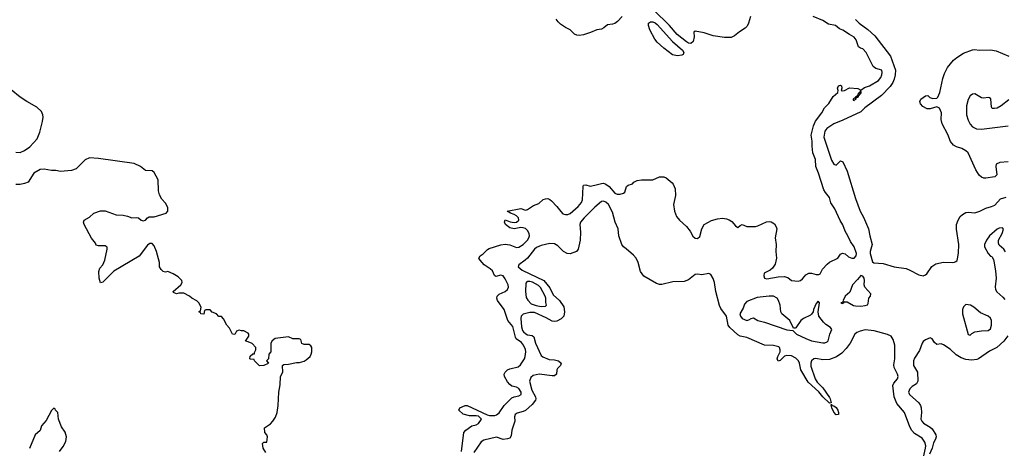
# Model space of a CAD drawing. Header units: inches. Extents: x 2347120 to 2490770, y 707513 to 877705.
# Tile 15 of 132: x 2407326 to 2416135, y 745708 to 749542. Entities that reach past the tile are written whole.
import ezdxf

# ---------------------------------------------------------------- set-up
doc = ezdxf.new("R2010")
doc.units = ezdxf.units.IN
doc.header["$MEASUREMENT"] = 0
doc.layers.add('C4704', color=7, linetype='Continuous')
doc.layers.add('C4714', color=7, linetype='Continuous')

msp = doc.modelspace()

# ---------------------------------------------------------------- linework, layer by layer
at = {"layer": 'C4704', "color": 5}
for points, elevation in [([(2407290, 748356), (2407330, 748354.8), (2407370, 748370.8), (2407416.6, 748403.4), (2407483.1, 748476.9), (2407504.7, 748535.3), (2407529.3, 748630), (2407535.1, 748670), (2407532.1, 748692.1), (2407519.5, 748719.5), (2407478.9, 748758.9), (2407388.7, 748810), (2407330, 748849), (2407250, 748913.2)], 60), ([(2409529.2, 745670), (2409505.2, 745710), (2409498, 745750), (2409510, 745762), (2409535.3, 745764.7), (2409542, 745810), (2409538, 745830), (2409518, 745850), (2409515.3, 745890), (2409570, 745926.8), (2409589.3, 745950), (2409613, 745987), (2409629.5, 746030), (2409637.6, 746090), (2409643.6, 746210), (2409655.9, 746275.9), (2409659, 746350), (2409681.2, 746390), (2409678, 746450), (2409690, 746458), (2409730, 746461), (2409803.2, 746476.8), (2409830, 746477.3), (2409870, 746487.7), (2409890, 746498.8), (2409924, 746530), (2409934, 746550), (2409939, 746570), (2409938, 746610), (2409930, 746626), (2409916.4, 746636.4), (2409870, 746638), (2409850, 746646), (2409842, 746682), (2409827.3, 746687.3), (2409770, 746688.7), (2409730, 746704), (2409610, 746689), (2409584.7, 746670), (2409571, 746650), (2409572, 746570), (2409554, 746550), (2409551.6, 746508.4), (2409534, 746490), (2409552, 746470), (2409550, 746466), (2409510, 746448), (2409470, 746446), (2409426, 746490), (2409422, 746502), (2409390, 746506), (2409386, 746510), (2409388.9, 746531.1), (2409410, 746552), (2409426, 746554), (2409426, 746566), (2409438, 746590), (2409438, 746610), (2409405.6, 746645.6), (2409370, 746662), (2409346, 746666), (2409375.3, 746710), (2409375.3, 746730), (2409370, 746738), (2409330, 746758), (2409310, 746758), (2409290, 746766), (2409264.7, 746755.3), (2409250, 746726), (2409230, 746728), (2409203.1, 746783.1), (2409178, 746810), (2409150, 746866), (2409130, 746886), (2409107.3, 746887.3), (2409086, 746910), (2409047.3, 746927.3), (2409030, 746946), (2408990, 746946), (2408978, 746942), (2408972, 746908), (2408946, 746910), (2408942, 746922), (2408928, 746930), (2408942, 746938), (2408948, 746970), (2408928, 747010), (2408910, 747028), (2408866, 747050), (2408846, 747070), (2408794.6, 747094.6), (2408750, 747095.3), (2408730, 747089), (2408702, 747102), (2408698, 747110), (2408768, 747170), (2408778, 747190), (2408775.3, 747210), (2408742, 747242), (2408698, 747270), (2408651.6, 747288.4), (2408630, 747284), (2408610, 747288.7), (2408590, 747308.7), (2408577.2, 747330), (2408575.3, 747370), (2408549, 747470), (2408530, 747518), (2408510, 747539), (2408490, 747539), (2408470, 747524), (2408394.4, 747425.6), (2408168.3, 747291.7), (2408070, 747195.3), (2408048.7, 747188.7), (2408035.3, 747230), (2408033.2, 747290), (2408041.5, 747318.5), (2408069, 747350), (2408088.7, 747390), (2408108, 747490), (2408107.3, 747507.3), (2408090, 747518), (2408030, 747518), (2408010, 747526), (2408003.1, 747543.1), (2407969.1, 747589.1), (2407902, 747710), (2407895.3, 747730), (2407902, 747750), (2407950, 747776), (2407989.5, 747810.5), (2408050, 747831), (2408090, 747831), (2408190, 747796), (2408250, 747794), (2408290, 747786), (2408330, 747771), (2408370, 747774), (2408390, 747770.7), (2408411, 747750), (2408430, 747743.1), (2408452, 747748), (2408469.4, 747770.6), (2408482.5, 747777.5), (2408530, 747777.3), (2408637.2, 747810), (2408651.6, 747830), (2408650, 747862), (2408630, 747900.9), (2408597.7, 747937.7), (2408576.2, 747976.2), (2408567.6, 748010), (2408563.5, 748110), (2408530, 748174.5), (2408510, 748191.3), (2408450, 748192.3), (2408407.7, 748227.7), (2408350, 748254.5), (2408030, 748301.2), (2407950, 748305.2), (2407910, 748289), (2407830, 748208.7), (2407790, 748193.2), (2407690, 748185.2), (2407650, 748193.2), (2407610, 748193.2), (2407545.6, 748205.6), (2407510, 748200.9), (2407451, 748170), (2407402, 748090), (2407370, 748077.2), (2407329, 748069), (2407290, 748068.7)], 60), ([(2407681.5, 745678.5), (2407715.5, 745724.5), (2407739, 745770), (2407745.2, 745810), (2407731.9, 745851.9), (2407700.1, 745900.1), (2407673.2, 745970), (2407667.3, 746027.3), (2407646, 746050), (2407642, 746062), (2407630, 746066), (2407610, 746046), (2407563.5, 745956.5), (2407522, 745910), (2407510, 745868), (2407464.7, 745830), (2407413.2, 745706.8)], 80)]:
    msp.add_lwpolyline(points, dxfattribs=dict(at, elevation=elevation))
at = {"layer": 'C4714', "color": 5, "elevation": 40}
for points in [[(2411279.4, 745680.6), (2411299.5, 745850), (2411316, 745870), (2411370, 745908.4), (2411410, 745919.3), (2411429.2, 745930), (2411456, 745970), (2411430, 745995.1), (2411410, 745999.3), (2411350, 745999.3), (2411294.5, 746014.5), (2411254, 746050), (2411264, 746070), (2411309.7, 746090.3), (2411330, 746091.7), (2411506.8, 746006.8), (2411530, 746000.7), (2411577, 746003), (2411592, 746008), (2411614.6, 746025.4), (2411660.9, 746090), (2411730, 746158.3), (2411750, 746168.9), (2411790, 746177.3), (2411812.7, 746190), (2411812.3, 746210), (2411790, 746244), (2411770, 746256), (2411730, 746264.5), (2411710, 746279.6), (2411690, 746301.6), (2411662.7, 746350), (2411661, 746370), (2411667.7, 746390), (2411690, 746408.8), (2411710, 746417.8), (2411784.2, 746435.8), (2411805.9, 746454.1), (2411840.7, 746510), (2411848, 746530), (2411852.9, 746570), (2411850.6, 746590.6), (2411831.7, 746631.7), (2411814.7, 746654.7), (2411768.9, 746688.9), (2411761.6, 746701.6), (2411737.7, 746797.7), (2411691.4, 746851.4), (2411660.5, 746950), (2411600.8, 747030), (2411593.8, 747050), (2411598.7, 747070), (2411614.2, 747085.8), (2411669.9, 747110.1), (2411690.4, 747129.6), (2411698, 747150), (2411697.3, 747170), (2411670, 747225.4), (2411650, 747249.7), (2411630, 747257.6), (2411584.6, 747244.6), (2411573.9, 747253.9), (2411554.9, 747294.9), (2411534.5, 747314.5), (2411482, 747350), (2411443.9, 747390), (2411434.5, 747410), (2411445, 747430), (2411472.6, 747447.4), (2411510, 747486.3), (2411525.7, 747494.3), (2411630, 747527.3), (2411670, 747532.9), (2411710, 747527.9), (2411770, 747505.8), (2411791.7, 747508.3), (2411829.9, 747530.1), (2411868.5, 747570), (2411881.5, 747590), (2411885.6, 747610), (2411882.8, 747630), (2411870, 747657.4), (2411850, 747675.1), (2411830, 747681.7), (2411810, 747682), (2411748.2, 747671.8), (2411710, 747681.7), (2411672.3, 747710), (2411662, 747730), (2411669.2, 747750.8), (2411713.8, 747733.8), (2411750, 747728.5), (2411770, 747730.5), (2411791.6, 747750), (2411789.5, 747770), (2411770, 747787.3), (2411750, 747799.5), (2411718, 747810), (2411688, 747830), (2411810, 747854), (2411850, 747837), (2411870, 747844), (2411921.3, 747878.7), (2411970, 747898.3), (2412010, 747932.8), (2412030, 747941), (2412050, 747942.6), (2412070, 747935.1), (2412083.2, 747923.2), (2412132.2, 747872.2), (2412165.8, 747825.8), (2412186.1, 747806.1), (2412210, 747798.5), (2412230, 747800.5), (2412250.4, 747809.6), (2412321.5, 747870), (2412352.3, 747907.7), (2412359.8, 747930), (2412365.6, 748050), (2412370, 748062), (2412390, 748064), (2412430, 748053.8), (2412470, 748060.5), (2412530, 748078.3), (2412550, 748078.5), (2412571, 748071), (2412600.2, 748050), (2412650, 747990.2), (2412670, 747982.5), (2412697.3, 747982.7), (2412727, 747990), (2412739.4, 748000.6), (2412756, 748050), (2412770, 748062), (2412807.3, 748072.7), (2412820.9, 748090), (2412850, 748104.9), (2412889.8, 748110.2), (2412989.8, 748110.2), (2413050, 748137.5), (2413090, 748135.2), (2413110, 748126.5), (2413162.6, 748082.6), (2413172.8, 748070), (2413190.1, 748030.1), (2413193.1, 747970), (2413175.1, 747890), (2413182.7, 747830), (2413201.5, 747781.5), (2413228.3, 747748.3), (2413292.7, 747692.7), (2413324.6, 747650), (2413347.2, 747607.2), (2413368.2, 747588.2), (2413390, 747584.1), (2413410, 747602), (2413428.5, 747671.5), (2413450.2, 747709.8), (2413515, 747745), (2413570, 747762.1), (2413612.5, 747767.5), (2413650, 747761.6), (2413672.5, 747752.5), (2413696.9, 747736.9), (2413730, 747698.2), (2413750, 747682.4), (2413770, 747701.6), (2413790, 747708.7), (2413831.8, 747691.8), (2413908.8, 747691.2), (2413930, 747696.9), (2414006.8, 747733.2), (2414030, 747737.3), (2414050, 747734.6), (2414077.3, 747717.3), (2414094.9, 747690), (2414099.6, 747670), (2414085.8, 747590), (2414094.9, 747530), (2414090.3, 747470), (2414097, 747410), (2414083.2, 747356.8), (2414059.7, 747320.3), (2414039.3, 747300.7), (2413986, 747274), (2413984.4, 747250), (2413990.5, 747230.5), (2414010, 747224.9), (2414110, 747243.5), (2414165.5, 747245.5), (2414197.1, 747237.1), (2414232, 747210), (2414290, 747204.4), (2414311.6, 747210), (2414330, 747224.2), (2414359.8, 747260.2), (2414385.6, 747274.4), (2414410, 747275.8), (2414450, 747263.7), (2414476.4, 747263.6), (2414487.3, 747270), (2414507.8, 747310), (2414550, 747355.3), (2414570, 747372), (2414645.2, 747410), (2414670, 747444.7), (2414685.6, 747454.4), (2414710, 747447.3), (2414742, 747422), (2414770, 747408.8), (2414790, 747410.3), (2414808.3, 747430), (2414812.3, 747450), (2414791.2, 747510), (2414757.9, 747557.9), (2414735.9, 747610), (2414710.4, 747650), (2414690, 747707.1), (2414665.2, 747745.2), (2414618.8, 747850), (2414582.5, 747902.5), (2414571.1, 747951.1), (2414535, 747995), (2414521.4, 748021.4), (2414473, 748170), (2414448.2, 748228.2), (2414445.2, 748290), (2414421.3, 748350), (2414414.6, 748410), (2414415.7, 748455.7), (2414406.1, 748510), (2414427.6, 748592.4), (2414445.6, 748634.4), (2414500.9, 748710), (2414525, 748755), (2414566.2, 748793.8), (2414605, 748855), (2414644, 748890), (2414648.7, 748910), (2414642.7, 748930), (2414650, 748951), (2414670, 748956), (2414678, 748950), (2414682, 748930), (2414674, 748910), (2414686, 748906), (2414706, 748910), (2414748.7, 748931.3), (2414825.4, 748925.4), (2414850, 748912), (2414885.2, 748934.8), (2414930, 748950.6), (2415010, 748998), (2415030, 749023.8), (2415039.8, 749050), (2415043.1, 749070), (2415038.2, 749090), (2414986.5, 749106.5), (2414962.6, 749122.6), (2414899.3, 749250), (2414870, 749281.4), (2414847.7, 749287.7), (2414830, 749298.9), (2414810, 749363.1), (2414790, 749387.1), (2414748.4, 749408.4), (2414690, 749447.8), (2414660.8, 749460.8), (2414624.4, 749490), (2414561.4, 749501.4), (2414510, 749535.3), (2414426, 749570)], [(2412716.9, 749570), (2412674.8, 749525.2), (2412650, 749508.6), (2412630, 749501.5), (2412583.4, 749496.6), (2412551.2, 749468.8), (2412530, 749456.9), (2412487.7, 749452.3), (2412432.8, 749427.2), (2412370, 749406.7), (2412330, 749401.7), (2412310, 749403.8), (2412290, 749411.8), (2412250.8, 749450.8), (2412210, 749470.7), (2412162.7, 749502.7), (2412142, 749522), (2412125.6, 749545.6)], [(2413865.2, 749570), (2413845.3, 749510), (2413834.6, 749485.4), (2413815, 749465), (2413765.4, 749434.6), (2413722, 749398), (2413690, 749383.4), (2413630, 749382.9), (2413530, 749397.1), (2413450, 749423.8), (2413370, 749438.5), (2413357.6, 749430), (2413359.2, 749390), (2413350, 749348), (2413330, 749329.8), (2413310, 749332.8), (2413290, 749344.6), (2413208.2, 749408.2), (2413139.8, 749490), (2412995.3, 749630)], [(2414803.5, 749543.5), (2414836.6, 749510), (2414913.2, 749453.2), (2414977.7, 749397.7), (2415116, 749216), (2415160.1, 749090), (2415159.6, 749050), (2415150.4, 749010), (2415138.8, 748981.2), (2415114.4, 748945.6), (2415035.5, 748864.5), (2414887, 748753), (2414850, 748718.5), (2414690, 748642.2), (2414610.2, 748610), (2414546.2, 748570), (2414530, 748545.2), (2414521.1, 748490), (2414590, 748286), (2414610, 748251), (2414630, 748241), (2414670, 748278.8), (2414690, 748270.7), (2414730, 748186.7), (2414804.1, 747944.1), (2414846.4, 747830), (2414876.2, 747776.2), (2414921, 747670), (2414930.5, 747610), (2414951.1, 747530), (2414933.5, 747470), (2414933.1, 747450), (2414954.9, 747374.9), (2414966.6, 747366.6), (2415050, 747361.7), (2415150, 747332.5), (2415255.2, 747315.2), (2415290, 747302), (2415370, 747259.3), (2415410, 747250.9), (2415430, 747258.8), (2415440.5, 747270), (2415485.1, 747334.9), (2415521.5, 747358.5), (2415590, 747373.1), (2415670, 747370.9), (2415688.2, 747371.8), (2415701.8, 747378.2), (2415712.6, 747387.4), (2415716.6, 747403.4), (2415724.9, 747455), (2415728.9, 747530), (2415707.8, 747667.8), (2415707.7, 747710), (2415721.2, 747750), (2415739.7, 747780.3), (2415759.5, 747800.5), (2415790, 747816.6), (2415810, 747819.1), (2415870, 747813.4), (2415916.4, 747830), (2415970, 747857.4), (2416019.3, 747870), (2416050, 747884), (2416100.9, 747939.1), (2416150, 747954.6)], [(2416170, 748269.4), (2416095.9, 748264.1), (2416062, 748250), (2416058.8, 748230), (2416066.8, 748153.2), (2416050, 748137.2), (2415970, 748125.1), (2415950, 748126), (2415930, 748134), (2415910, 748151.8), (2415878.5, 748198.5), (2415809.9, 748350), (2415790.6, 748370), (2415755.4, 748390), (2415706.2, 748406.2), (2415680.7, 748420.7), (2415653.1, 748453.1), (2415630, 748515.8), (2415578, 748610), (2415571.1, 748650), (2415571.5, 748710), (2415554, 748750), (2415530, 748761.7), (2415470, 748744.7), (2415445.1, 748745.1), (2415406.8, 748766.8), (2415383.5, 748790), (2415378.5, 748810), (2415388.4, 748830), (2415430, 748861.7), (2415450, 748864.4), (2415467.3, 748847.3), (2415495.8, 748835.8), (2415530, 748840.9), (2415539.9, 748850), (2415556.4, 748890), (2415584, 749016), (2415599.1, 749060.9), (2415625.2, 749114.8), (2415680.2, 749179.8), (2415710, 749203.9), (2415770, 749241.1), (2415850, 749272.8), (2415870, 749275), (2415910.2, 749269.8), (2416011.4, 749271.4), (2416063.1, 749263.1), (2416175.6, 749215.6)], [(2416174.3, 748825.7), (2416107.3, 748770), (2416070, 748749.6), (2416046.3, 748746.3), (2416026.6, 748746.6), (2416018.6, 748758.6), (2416013.2, 748833.2), (2416003.1, 748843.1), (2415990, 748845.2), (2415950, 748839), (2415930, 748842), (2415870, 748879), (2415850, 748877.2), (2415830, 748861.2), (2415810, 748828.7), (2415797.6, 748770), (2415796.5, 748690), (2415810, 748643), (2415828.4, 748608.4), (2415850, 748584.9), (2415886.5, 748566.5), (2415930, 748561.4), (2416170, 748592.2)], [(2415410.7, 745630), (2415429.9, 745710), (2415431.6, 745731.6), (2415424.4, 745764.4), (2415398.6, 745798.6), (2415330, 745840.7), (2415306.5, 745866.5), (2415290, 745899.6), (2415242.6, 746030), (2415172.6, 746110), (2415150, 746169.7), (2415136.4, 746270), (2415145.2, 746290), (2415179.6, 746330), (2415184, 746350), (2415179.9, 746370), (2415148, 746430), (2415146, 746454), (2415153.9, 746510), (2415154.4, 746630), (2415140.2, 746680.2), (2415122.1, 746710), (2415090, 746726.6), (2414970, 746758.3), (2414890, 746767.9), (2414843.8, 746756.2), (2414815.7, 746744.3), (2414797.7, 746730), (2414755.3, 746650), (2414719.1, 746600.9), (2414680.2, 746559.8), (2414634.2, 746525.8), (2414570, 746501.5), (2414510, 746499.7), (2414449.6, 746510.4), (2414430, 746507.8), (2414410, 746491.8), (2414403.5, 746470), (2414404.5, 746444.5), (2414443.2, 746330), (2414461.3, 746301.3), (2414510.2, 746250), (2414570, 746163.7), (2414577.8, 746150), (2414584.7, 746115.3), (2414570, 746111.8), (2414510, 746168.6), (2414474.2, 746214.2), (2414379.6, 746299.6), (2414313.8, 746410), (2414302, 746470), (2414293.4, 746490), (2414270, 746515.8), (2414230, 746535.6), (2414190, 746538), (2414169, 746531), (2414130, 746493.6), (2414110, 746486.6), (2414102.6, 746510), (2414107.1, 746530), (2414129.8, 746570), (2414130.8, 746589.2), (2414123.5, 746610), (2414116.2, 746616.2), (2414070, 746629.2), (2413990, 746632.2), (2413830, 746699), (2413770, 746711.3), (2413750, 746723.4), (2413678.2, 746790), (2413664.7, 746810), (2413649.2, 746890), (2413598.5, 746958.5), (2413585.1, 746985.1), (2413552.4, 747110), (2413542.5, 747190), (2413530, 747228.1), (2413510, 747262.3), (2413490, 747270.6), (2413430, 747260.2), (2413390, 747266.6), (2413370, 747261.9), (2413310, 747216.2), (2413270, 747200.9), (2413170, 747198.2), (2413070, 747173.7), (2413050, 747173.9), (2413021.9, 747181.9), (2412910, 747246.6), (2412880.7, 747290), (2412859.4, 747370), (2412841, 747410), (2412817.3, 747437.3), (2412752.8, 747492.8), (2412726.6, 747510), (2412712.6, 747530), (2412684.7, 747610), (2412679.9, 747670), (2412653.5, 747730), (2412630, 747819.3), (2412593, 747890), (2412570, 747909.6), (2412550, 747917.4), (2412530, 747914.7), (2412470, 747866.6), (2412375.1, 747770), (2412343.9, 747730), (2412335.8, 747710), (2412342.7, 747642.7), (2412339.1, 747570), (2412322.3, 747490), (2412306.5, 747470), (2412250, 747447.5), (2412223.5, 747450), (2412190, 747468.8), (2412139.7, 747519.7), (2412110, 747538), (2412070, 747539.6), (2411990, 747521.9), (2411950, 747505.4), (2411930, 747490.7), (2411869.4, 747410), (2411849.3, 747390), (2411790.3, 747350), (2411786.7, 747330), (2411821.8, 747301.8), (2412015.2, 747210), (2412070, 747144), (2412099.8, 747079.8), (2412154.7, 747030), (2412193.2, 746973.2), (2412201.3, 746930), (2412192.6, 746890), (2412170, 746866.9), (2412130, 746844.3), (2412110, 746841.7), (2412090, 746845.2), (2412036.2, 746876.2), (2411930, 746922.2), (2411890, 746921.8), (2411830.9, 746909.1), (2411813.4, 746890), (2411810.1, 746870), (2411814.8, 746794.8), (2411823.5, 746763.5), (2411831.7, 746750), (2411852.9, 746732.9), (2411870, 746724.1), (2411910, 746716.6), (2411925.3, 746705.3), (2411938.9, 746650), (2411990, 746539.6), (2412007, 746527.1), (2412063.4, 746503.4), (2412110, 746499.3), (2412144.9, 746490), (2412168.9, 746468.9), (2412164.2, 746450), (2412136.5, 746423.5), (2412130.2, 746410), (2412128.4, 746370), (2412110, 746357.4), (2412090, 746355.4), (2411972.3, 746372.3), (2411920.7, 746359.3), (2411898.4, 746341.6), (2411887.5, 746310), (2411907.1, 746227.1), (2411939.8, 746170), (2411942.7, 746150), (2411939.6, 746140.4), (2411910, 746099.1), (2411850, 746047.7), (2411830, 746036.2), (2411777.6, 746022.4), (2411757.1, 746010), (2411751.6, 745990), (2411756.6, 745950), (2411728.1, 745871.9), (2411721.2, 745818.8), (2411710, 745800.3), (2411690, 745791.7), (2411650, 745788.3), (2411590, 745807.3), (2411477.9, 745782.1), (2411454.8, 745765.2), (2411389, 745671)], [(2416146.6, 747466.6), (2416129, 747490), (2416090, 747525.2), (2416082, 747542), (2416082, 747570), (2416115.6, 747630), (2416128.7, 747668.7), (2416118.9, 747678.9), (2416090, 747676.3), (2416070, 747667), (2416002, 747610), (2415974, 747570), (2415957.3, 747530), (2415958.4, 747510), (2415989.5, 747450), (2416010, 747427.9), (2416022.5, 747422.5), (2416038.3, 747398.3), (2416041.8, 747381.8), (2416056, 747296), (2416061, 747230), (2416052.1, 747152.1), (2416055.8, 747130), (2416068.1, 747108.1), (2416121.3, 747061.3), (2416139.4, 747039.4)], [(2416164.8, 746715.2), (2416130, 746666.6), (2416067.7, 746610), (2416002.5, 746577.5), (2415904.9, 746510), (2415890, 746503.1), (2415843, 746497), (2415790, 746501.4), (2415750, 746517), (2415705.4, 746545.4), (2415650, 746595.9), (2415590, 746633), (2415570, 746643), (2415530, 746637), (2415510, 746656), (2415490, 746687.6), (2415470, 746696.4), (2415430, 746677.2), (2415410, 746663.5), (2415400.9, 746650), (2415377.3, 746582.7), (2415330, 746514.2), (2415321.1, 746490), (2415323.7, 746450), (2415356.6, 746390), (2415361.7, 746310), (2415350, 746285), (2415310, 746262.2), (2415290, 746241.6), (2415278.1, 746210), (2415285.8, 746190), (2415370, 746116.1), (2415385.9, 746090), (2415392.1, 746070), (2415394.6, 746030), (2415388.6, 745970), (2415396.3, 745950), (2415412.7, 745932.7), (2415470, 745898.6), (2415490, 745881.1), (2415521, 745830), (2415525.4, 745810), (2415519.7, 745790), (2415502.1, 745757.9), (2415490, 745709.6), (2415464.7, 745655.3)]]:
    msp.add_lwpolyline(points, dxfattribs=at)
for points in [[(2413210, 749219), (2413166.8, 749226.8), (2413090, 749287.6), (2413030, 749342.2), (2413008.2, 749368.2), (2412962.2, 749450), (2412951.3, 749488.7), (2412951.8, 749510), (2412970, 749521.7), (2412990, 749522.2), (2413010, 749514.2), (2413030, 749498.4), (2413165.6, 749345.6), (2413256.2, 749270), (2413268.9, 749250), (2413262.4, 749230), (2413250, 749225)], [(2414850, 748906), (2414834, 748886), (2414830, 748888), (2414819.8, 748860.2), (2414804.7, 748850), (2414799.8, 748840.2), (2414790, 748839), (2414781, 748830), (2414781, 748821), (2414790, 748818), (2414794.2, 748825.8), (2414808, 748830), (2414802, 748838), (2414810, 748834), (2414812.3, 748847.7), (2414826, 748850), (2414822, 748858), (2414830, 748852), (2414834, 748866), (2414842, 748870), (2414842, 748878), (2414850, 748882), (2414853.2, 748890)], [(2411870, 747201.7), (2411862.5, 747197.5), (2411853.6, 747186.4), (2411849.5, 747109.5), (2411857.1, 747057.1), (2411871.9, 747031.9), (2411901.8, 747001.8), (2411945.2, 746985.2), (2411990, 746977.4), (2412030, 746981), (2412039, 746990), (2412031.5, 747011.5), (2412033.1, 747050), (2412027.9, 747070), (2411986.6, 747146.6), (2411966, 747166), (2411913.3, 747193.3), (2411890, 747200.3)], [(2414850, 747253.8), (2414822.6, 747217.4), (2414777.5, 747170), (2414753.9, 747106.1), (2414710.4, 747070), (2414694, 747030), (2414696, 747024), (2414690, 747022), (2414686.7, 747013.3), (2414672, 747010), (2414683.5, 747003.5), (2414699, 747010), (2414702.7, 747017.3), (2414730, 747019.3), (2414786.2, 746986.2), (2414802, 746982), (2414850, 746978.9), (2414890, 746985.5), (2414909.2, 746990.8), (2414916.5, 747003.5), (2414922, 747050), (2414938, 747070), (2414942, 747090), (2414888.2, 747148.2), (2414880.7, 747170), (2414885.1, 747210), (2414881.3, 747230), (2414870, 747249.4)], [(2414030, 747068.3), (2413923.8, 747056.2), (2413830, 747021.7), (2413810, 746998.2), (2413797.7, 746962.3), (2413768, 746910), (2413773.8, 746890), (2413790, 746870.3), (2413830, 746852.2), (2413850, 746858), (2413870, 746870.8), (2413890, 746874), (2413930.5, 746850.5), (2413990, 746837.1), (2414190, 746769.2), (2414242, 746762), (2414275.8, 746730), (2414358, 746690), (2414410, 746670.3), (2414510, 746650.6), (2414530, 746650.8), (2414550, 746660.7), (2414559.3, 746670), (2414573.2, 746730), (2414591.6, 746770), (2414579.7, 746790), (2414536.8, 746816.8), (2414515.8, 746835.8), (2414475.4, 746890), (2414468.5, 746930), (2414479.8, 747010), (2414470, 747025.6), (2414450, 747004.5), (2414427.5, 746950), (2414423.8, 746930), (2414411.1, 746908.9), (2414400.9, 746899.1), (2414338.3, 746870), (2414313.4, 746850), (2414270, 746785.2), (2414264, 746784), (2414250, 746782), (2414216.4, 746850), (2414145.1, 746910), (2414136.5, 746930), (2414130, 746987.3), (2414115.8, 747030), (2414102.3, 747050), (2414070, 747068.1)], [(2415790, 746994), (2415770, 746974.7), (2415760.7, 746950), (2415761.6, 746910), (2415810, 746726.8), (2415830, 746718.8), (2415844.6, 746735.4), (2415871, 746749), (2415930, 746758.4), (2415990, 746761), (2416010, 746778), (2416019.6, 746810), (2416020.7, 746850), (2416011.1, 746871.1), (2415989.3, 746890), (2415920.6, 746920.6), (2415862, 746970), (2415831.3, 746990)], [(2414630, 746006.6), (2414610, 746031.8), (2414591.8, 746070), (2414586.8, 746093.2), (2414590, 746102), (2414592.4, 746092.4), (2414610, 746088.2), (2414630, 746072.3), (2414645.2, 746050), (2414652.1, 746030), (2414650, 746009.3)]]:
    msp.add_lwpolyline(points, close=True, dxfattribs=at)

doc.saveas('drawing.dxf')
